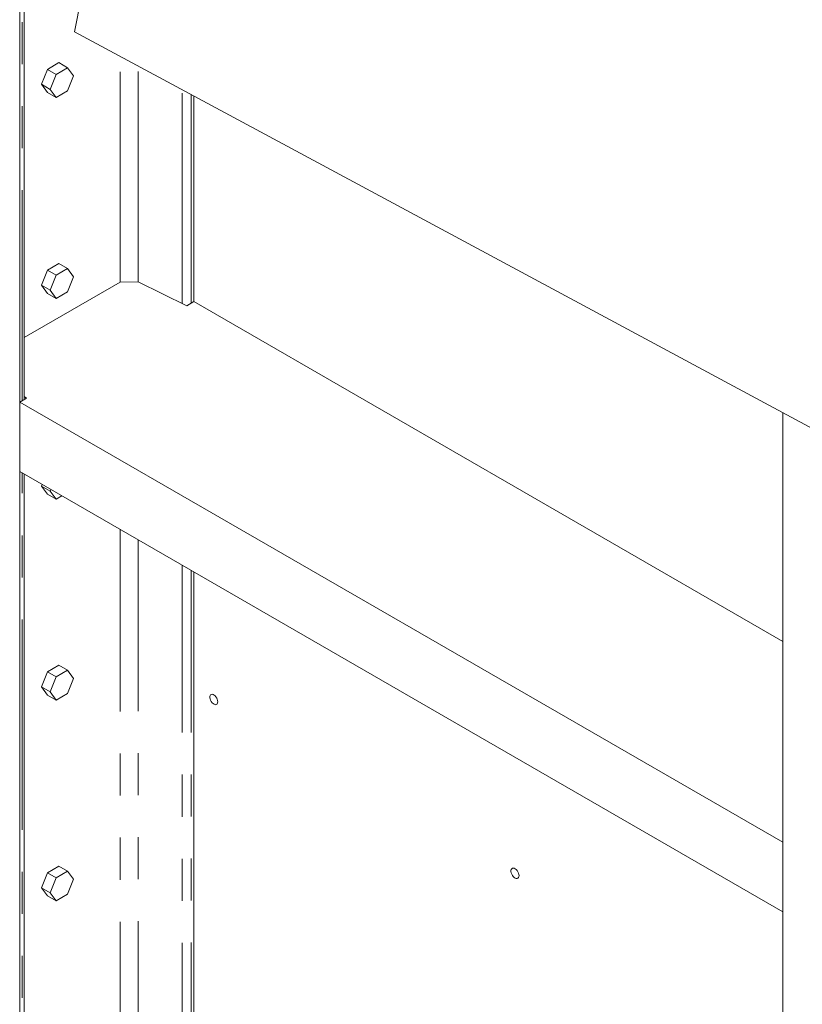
# Model space of a CAD drawing. Header units: millimetres. Extents: x 525 to 29324, y 175 to 20618.
# Tile 100 of 256: x 9756 to 10582, y 10312 to 11353. Entities that reach past the tile are written whole.
import ezdxf

# ---------------------------------------------------------------- set-up
doc = ezdxf.new("R2010")
doc.units = ezdxf.units.MM
doc.linetypes.add('SLD-Centrada-doble', pattern=[12.7, 6.35, -1.27, 1.27, -1.27, 1.27, -1.27])
doc.linetypes.add('SLD-Continua', pattern=[0])

msp = doc.modelspace()

# ---------------------------------------------------------------- linework, layer by layer
at = {"color": 7, "linetype": 'SLD-Continua', "lineweight": 18, "ltscale": 35}
for p, q in [((9813.7, 11339.8), (10009.4, 12356.5)), ((9813.7, 11339.8), (10009.4, 12356.5)), ((9813.7, 11339.8), (10009.4, 12356.5)), ((9813.7, 11339.8), (10009.4, 12356.5)), ((9755.7, 10050.2), (9755.7, 12035.6)), ((9755.7, 10050.2), (9755.7, 12035.6)), ((9755.7, 10050.2), (9755.7, 12035.6)), ((9755.7, 10050.2), (9755.7, 12035.6)), ((9760.5, 10951.2), (9760.5, 11716)), ((9760.5, 10951.2), (9760.5, 11716)), ((9760.5, 10951.2), (9760.5, 11716)), ((9760.5, 10951.2), (9760.5, 11716)), ((10598.9, 10917.3), (9813.7, 11339.8)), ((10598.9, 10917.3), (9813.7, 11339.8)), ((10598.9, 10917.3), (9813.7, 11339.8)), ((10598.9, 10917.3), (9813.7, 11339.8)), ((9797.1, 11307.1), (9784.9, 11300)), ((9797.1, 11307.1), (9784.9, 11300)), ((9797.1, 11307.1), (9784.9, 11300)), ((9797.1, 11307.1), (9806.3, 11301.8)), ((9797.1, 11307.1), (9806.3, 11301.8)), ((9797.1, 11307.1), (9806.3, 11301.8)), ((9784.9, 11300), (9778.8, 11284.2)), ((9784.9, 11300), (9778.8, 11284.2)), ((9784.9, 11300), (9778.8, 11284.2)), ((9784.9, 11300), (9794.1, 11294.7)), ((9784.9, 11300), (9794.1, 11294.7)), ((9784.9, 11300), (9794.1, 11294.7)), ((9794.1, 11294.7), (9788, 11278.9)), ((9794.1, 11294.7), (9788, 11278.9)), ((9794.1, 11294.7), (9788, 11278.9)), ((9806.3, 11301.8), (9794.1, 11294.7)), ((9806.3, 11301.8), (9794.1, 11294.7)), ((9806.3, 11301.8), (9794.1, 11294.7)), ((9812.4, 11293.1), (9806.3, 11301.8)), ((9812.4, 11293.1), (9806.3, 11301.8)), ((9812.4, 11293.1), (9806.3, 11301.8)), ((9806.3, 11277.3), (9812.4, 11293.1)), ((9806.3, 11277.3), (9812.4, 11293.1)), ((9806.3, 11277.3), (9812.4, 11293.1)), ((9778.8, 11284.2), (9788, 11278.9)), ((9778.8, 11284.2), (9784.9, 11275.5)), ((9778.8, 11284.2), (9788, 11278.9)), ((9778.8, 11284.2), (9784.9, 11275.5)), ((9778.8, 11284.2), (9788, 11278.9)), ((9778.8, 11284.2), (9784.9, 11275.5)), ((9784.9, 11275.5), (9794.1, 11270.2)), ((9784.9, 11275.5), (9794.1, 11270.2)), ((9784.9, 11275.5), (9794.1, 11270.2)), ((9788, 11278.9), (9794.1, 11270.2)), ((9788, 11278.9), (9794.1, 11270.2)), ((9788, 11278.9), (9794.1, 11270.2)), ((9794.1, 11270.2), (9806.3, 11277.3)), ((9794.1, 11270.2), (9806.3, 11277.3)), ((9794.1, 11270.2), (9806.3, 11277.3)), ((9939.5, 11054.5), (9939.5, 11272.1)), ((9939.5, 11054.5), (9939.5, 11272.1)), ((9939.5, 11054.5), (9939.5, 11272.1)), ((9939.5, 11054.5), (9939.5, 11272.1)), ((9797.1, 11094.8), (9784.9, 11087.7)), ((9797.1, 11094.8), (9784.9, 11087.7)), ((9797.1, 11094.8), (9784.9, 11087.7)), ((9797.1, 11094.8), (9806.3, 11089.5)), ((9797.1, 11094.8), (9806.3, 11089.5)), ((9797.1, 11094.8), (9806.3, 11089.5)), ((9784.9, 11087.7), (9778.8, 11071.9)), ((9784.9, 11087.7), (9778.8, 11071.9)), ((9784.9, 11087.7), (9778.8, 11071.9)), ((9784.9, 11087.7), (9794.1, 11082.4)), ((9784.9, 11087.7), (9794.1, 11082.4)), ((9784.9, 11087.7), (9794.1, 11082.4)), ((9806.3, 11089.5), (9794.1, 11082.4)), ((9806.3, 11089.5), (9794.1, 11082.4)), ((9806.3, 11089.5), (9794.1, 11082.4)), ((9812.4, 11080.8), (9806.3, 11089.5)), ((9812.4, 11080.8), (9806.3, 11089.5)), ((9812.4, 11080.8), (9806.3, 11089.5)), ((9861.9, 11075), (9760.5, 11016.5)), ((9861.9, 11075), (9760.5, 11016.5)), ((9861.9, 11075), (9760.5, 11016.5)), ((9861.9, 11075), (9760.5, 11016.5)), ((9794.1, 11082.4), (9788, 11066.6)), ((9794.1, 11082.4), (9788, 11066.6)), ((9794.1, 11082.4), (9788, 11066.6)), ((9806.3, 11065), (9812.4, 11080.8)), ((9806.3, 11065), (9812.4, 11080.8)), ((9806.3, 11065), (9812.4, 11080.8)), ((9861.9, 11075), (9880.9, 11075.5)), ((9861.9, 11075), (9880.9, 11075.5)), ((9861.9, 11075), (9880.9, 11075.5)), ((9861.9, 11075), (9880.9, 11075.5)), ((9932.1, 11050.2), (9880.9, 11075.5)), ((9932.1, 11050.2), (9880.9, 11075.5)), ((9932.1, 11050.2), (9880.9, 11075.5)), ((9932.1, 11050.2), (9880.9, 11075.5)), ((9778.8, 11071.9), (9788, 11066.6)), ((9778.8, 11071.9), (9784.9, 11063.2)), ((9778.8, 11071.9), (9788, 11066.6)), ((9778.8, 11071.9), (9784.9, 11063.2)), ((9778.8, 11071.9), (9788, 11066.6)), ((9778.8, 11071.9), (9784.9, 11063.2)), ((9784.9, 11063.2), (9794.1, 11057.9)), ((9784.9, 11063.2), (9794.1, 11057.9)), ((9784.9, 11063.2), (9794.1, 11057.9)), ((9788, 11066.6), (9794.1, 11057.9)), ((9788, 11066.6), (9794.1, 11057.9)), ((9788, 11066.6), (9794.1, 11057.9)), ((9794.1, 11057.9), (9806.3, 11065)), ((9794.1, 11057.9), (9806.3, 11065)), ((9794.1, 11057.9), (9806.3, 11065)), ((9939.5, 11054.5), (9932.1, 11050.2)), ((9939.5, 11054.5), (9932.1, 11050.2)), ((9939.5, 11054.5), (9932.1, 11050.2)), ((9939.5, 11054.5), (9932.1, 11050.2)), ((9939.5, 11054.5), (10561.8, 10695.3)), ((9939.5, 11054.5), (10561.8, 10695.3)), ((9939.5, 11054.5), (10561.8, 10695.3)), ((9939.5, 11054.5), (10561.8, 10695.3)), ((9763, 10952.6), (9755.7, 10948.4)), ((9763, 10952.6), (9755.7, 10948.4)), ((9763, 10952.6), (9755.7, 10948.4)), ((9763, 10952.6), (9755.7, 10948.4)), ((9755.7, 10948.4), (10561.8, 10483)), ((9755.7, 10874.9), (9755.7, 10948.4)), ((9755.7, 10948.4), (10561.8, 10483)), ((9755.7, 10874.9), (9755.7, 10948.4)), ((9755.7, 10948.4), (10561.8, 10483)), ((9755.7, 10874.9), (9755.7, 10948.4)), ((9755.7, 10948.4), (10561.8, 10483)), ((9755.7, 10874.9), (9755.7, 10948.4)), ((9760.5, 10954.3), (9763, 10952.6)), ((9760.5, 10954.3), (9763, 10952.6)), ((9760.5, 10954.3), (9763, 10952.6)), ((9760.5, 10954.3), (9763, 10952.6)), ((10561.8, 9653.3), (10561.8, 10937.3)), ((10561.8, 9653.3), (10561.8, 10937.3)), ((10561.8, 9653.3), (10561.8, 10937.3)), ((10561.8, 9653.3), (10561.8, 10937.3)), ((9755.7, 10874.9), (10561.8, 10409.5)), ((9755.7, 10874.9), (10561.8, 10409.5)), ((9755.7, 10874.9), (10561.8, 10409.5)), ((9755.7, 10874.9), (10561.8, 10409.5)), ((9760.5, 10054.6), (9760.5, 10872.1)), ((9760.5, 10054.6), (9760.5, 10872.1)), ((9760.5, 10054.6), (9760.5, 10872.1)), ((9760.5, 10054.6), (9760.5, 10872.1)), ((9779.4, 10861.2), (9778.8, 10859.6)), ((9779.4, 10861.2), (9778.8, 10859.6)), ((9779.4, 10861.2), (9778.8, 10859.6)), ((9778.8, 10859.6), (9788, 10854.3)), ((9778.8, 10859.6), (9784.9, 10850.9)), ((9778.8, 10859.6), (9788, 10854.3)), ((9778.8, 10859.6), (9784.9, 10850.9)), ((9778.8, 10859.6), (9788, 10854.3)), ((9778.8, 10859.6), (9784.9, 10850.9)), ((9788.6, 10855.9), (9788, 10854.3)), ((9788.6, 10855.9), (9788, 10854.3)), ((9788.6, 10855.9), (9788, 10854.3)), ((9784.9, 10850.9), (9794.1, 10845.6)), ((9784.9, 10850.9), (9794.1, 10845.6)), ((9784.9, 10850.9), (9794.1, 10845.6)), ((9788, 10854.3), (9794.1, 10845.6)), ((9788, 10854.3), (9794.1, 10845.6)), ((9788, 10854.3), (9794.1, 10845.6)), ((9794.1, 10845.6), (9800.2, 10849.1)), ((9794.1, 10845.6), (9800.2, 10849.1)), ((9794.1, 10845.6), (9800.2, 10849.1)), ((9939.5, 10156.3), (9939.5, 10768.7)), ((9939.5, 10156.3), (9939.5, 10768.7)), ((9939.5, 10156.3), (9939.5, 10768.7)), ((9939.5, 10156.3), (9939.5, 10768.7)), ((9797.1, 10670.2), (9784.9, 10663.1)), ((9797.1, 10670.2), (9784.9, 10663.1)), ((9797.1, 10670.2), (9784.9, 10663.1)), ((9797.1, 10670.2), (9806.3, 10664.9)), ((9797.1, 10670.2), (9806.3, 10664.9)), ((9797.1, 10670.2), (9806.3, 10664.9)), ((9784.9, 10663.1), (9778.8, 10647.3)), ((9784.9, 10663.1), (9778.8, 10647.3)), ((9784.9, 10663.1), (9778.8, 10647.3)), ((9784.9, 10663.1), (9794.1, 10657.8)), ((9784.9, 10663.1), (9794.1, 10657.8)), ((9784.9, 10663.1), (9794.1, 10657.8)), ((9794.1, 10657.8), (9788, 10642)), ((9794.1, 10657.8), (9788, 10642)), ((9794.1, 10657.8), (9788, 10642)), ((9806.3, 10664.9), (9794.1, 10657.8)), ((9806.3, 10664.9), (9794.1, 10657.8)), ((9806.3, 10664.9), (9794.1, 10657.8)), ((9812.4, 10656.2), (9806.3, 10664.9)), ((9812.4, 10656.2), (9806.3, 10664.9)), ((9812.4, 10656.2), (9806.3, 10664.9)), ((9778.8, 10647.3), (9788, 10642)), ((9778.8, 10647.3), (9784.9, 10638.6)), ((9778.8, 10647.3), (9788, 10642)), ((9778.8, 10647.3), (9784.9, 10638.6)), ((9778.8, 10647.3), (9788, 10642)), ((9778.8, 10647.3), (9784.9, 10638.6)), ((9806.3, 10640.4), (9812.4, 10656.2)), ((9806.3, 10640.4), (9812.4, 10656.2)), ((9806.3, 10640.4), (9812.4, 10656.2)), ((9784.9, 10638.6), (9794.1, 10633.3)), ((9784.9, 10638.6), (9794.1, 10633.3)), ((9784.9, 10638.6), (9794.1, 10633.3)), ((9788, 10642), (9794.1, 10633.3)), ((9788, 10642), (9794.1, 10633.3)), ((9788, 10642), (9794.1, 10633.3)), ((9794.1, 10633.3), (9806.3, 10640.4)), ((9794.1, 10633.3), (9806.3, 10640.4)), ((9794.1, 10633.3), (9806.3, 10640.4)), ((10561.8, 10409.5), (10561.8, 10483)), ((10561.8, 10409.5), (10561.8, 10483)), ((10561.8, 10409.5), (10561.8, 10483)), ((10561.8, 10409.5), (10561.8, 10483)), ((9784.9, 10450.8), (9778.8, 10435)), ((9784.9, 10450.8), (9778.8, 10435)), ((9784.9, 10450.8), (9778.8, 10435)), ((9797.1, 10457.9), (9784.9, 10450.8)), ((9797.1, 10457.9), (9784.9, 10450.8)), ((9797.1, 10457.9), (9784.9, 10450.8)), ((9784.9, 10450.8), (9794.1, 10445.5)), ((9784.9, 10450.8), (9794.1, 10445.5)), ((9784.9, 10450.8), (9794.1, 10445.5)), ((9806.3, 10452.6), (9794.1, 10445.5)), ((9806.3, 10452.6), (9794.1, 10445.5)), ((9806.3, 10452.6), (9794.1, 10445.5)), ((9797.1, 10457.9), (9806.3, 10452.6)), ((9797.1, 10457.9), (9806.3, 10452.6)), ((9797.1, 10457.9), (9806.3, 10452.6)), ((9812.4, 10443.9), (9806.3, 10452.6)), ((9812.4, 10443.9), (9806.3, 10452.6)), ((9812.4, 10443.9), (9806.3, 10452.6)), ((9794.1, 10445.5), (9788, 10429.7)), ((9794.1, 10445.5), (9788, 10429.7)), ((9794.1, 10445.5), (9788, 10429.7)), ((9806.3, 10428.1), (9812.4, 10443.9)), ((9806.3, 10428.1), (9812.4, 10443.9)), ((9806.3, 10428.1), (9812.4, 10443.9)), ((9778.8, 10435), (9788, 10429.7)), ((9778.8, 10435), (9784.9, 10426.3)), ((9778.8, 10435), (9788, 10429.7)), ((9778.8, 10435), (9784.9, 10426.3)), ((9778.8, 10435), (9788, 10429.7)), ((9778.8, 10435), (9784.9, 10426.3)), ((9788, 10429.7), (9794.1, 10421)), ((9788, 10429.7), (9794.1, 10421)), ((9788, 10429.7), (9794.1, 10421)), ((9794.1, 10421), (9806.3, 10428.1)), ((9794.1, 10421), (9806.3, 10428.1)), ((9794.1, 10421), (9806.3, 10428.1)), ((9784.9, 10426.3), (9794.1, 10421)), ((9784.9, 10426.3), (9794.1, 10421)), ((9784.9, 10426.3), (9794.1, 10421))]:
    msp.add_line(p, q, dxfattribs=at)
at = {"color": 8, "linetype": 'SLD-Centrada-doble', "lineweight": 18, "ltscale": 35}
for p, q in [((9758.4, 10950), (9758.4, 11717.2)), ((9758.4, 10950), (9758.4, 11717.2)), ((9758.4, 10950), (9758.4, 11717.2)), ((9758.4, 10950), (9758.4, 11717.2)), ((9861.9, 11075), (9861.9, 11313.9)), ((9861.9, 11075), (9861.9, 11313.9)), ((9861.9, 11075), (9861.9, 11313.9)), ((9861.9, 11075), (9861.9, 11313.9)), ((9880.9, 11075.5), (9880.9, 11303.7)), ((9880.9, 11075.5), (9880.9, 11303.7)), ((9880.9, 11075.5), (9880.9, 11303.7)), ((9880.9, 11075.5), (9880.9, 11303.7)), ((9927.2, 11052.7), (9927.2, 11278.7)), ((9927.2, 11052.7), (9927.2, 11278.7)), ((9927.2, 11052.7), (9927.2, 11278.7)), ((9927.2, 11052.7), (9927.2, 11278.7)), ((9936.7, 11052.9), (9936.7, 11273.6)), ((9936.7, 11052.9), (9936.7, 11273.6)), ((9936.7, 11052.9), (9936.7, 11273.6)), ((9936.7, 11052.9), (9936.7, 11273.6)), ((9758.4, 10051.8), (9758.4, 10873.3)), ((9758.4, 10051.8), (9758.4, 10873.3)), ((9758.4, 10051.8), (9758.4, 10873.3)), ((9758.4, 10051.8), (9758.4, 10873.3)), ((9861.9, 10176.8), (9861.9, 10813.5)), ((9861.9, 10176.8), (9861.9, 10813.5)), ((9861.9, 10176.8), (9861.9, 10813.5)), ((9861.9, 10176.8), (9861.9, 10813.5)), ((9880.9, 10177.3), (9880.9, 10802.6)), ((9880.9, 10177.3), (9880.9, 10802.6)), ((9880.9, 10177.3), (9880.9, 10802.6)), ((9880.9, 10177.3), (9880.9, 10802.6)), ((9927.2, 10154.5), (9927.2, 10775.8)), ((9927.2, 10154.5), (9927.2, 10775.8)), ((9927.2, 10154.5), (9927.2, 10775.8)), ((9927.2, 10154.5), (9927.2, 10775.8)), ((9936.7, 10154.7), (9936.7, 10770.3)), ((9936.7, 10154.7), (9936.7, 10770.3)), ((9936.7, 10154.7), (9936.7, 10770.3)), ((9936.7, 10154.7), (9936.7, 10770.3))]:
    msp.add_line(p, q, dxfattribs=at)
at = {"color": 7, "linetype": 'SLD-Continua', "lineweight": 18, "ltscale": 35, "flags": 128}
for points in [[(9965, 10631.5), (9964.8, 10632.8), (9964.4, 10634.2), (9963.8, 10635.5), (9963, 10636.8), (9962, 10637.9), (9961, 10638.7), (9959.9, 10639.2), (9958.9, 10639.5), (9958, 10639.3), (9957.3, 10638.8), (9956.8, 10638.1), (9956.5, 10637), (9956.5, 10635.8), (9956.8, 10634.5), (9957.3, 10633.1), (9958, 10631.8), (9958.9, 10630.6), (9959.9, 10629.6), (9961, 10628.9), (9962, 10628.6), (9963, 10628.5), (9963.8, 10628.8), (9964.4, 10629.5), (9964.8, 10630.4), (9965, 10631.5)], [(9965, 10631.5), (9964.8, 10632.8), (9964.4, 10634.2), (9963.8, 10635.5), (9963, 10636.8), (9962, 10637.9), (9961, 10638.7), (9959.9, 10639.2), (9958.9, 10639.5), (9958, 10639.3), (9957.3, 10638.8), (9956.8, 10638.1), (9956.5, 10637), (9956.5, 10635.8), (9956.8, 10634.5), (9957.3, 10633.1), (9958, 10631.8), (9958.9, 10630.6), (9959.9, 10629.6), (9961, 10628.9), (9962, 10628.6), (9963, 10628.5), (9963.8, 10628.8), (9964.4, 10629.5), (9964.8, 10630.4), (9965, 10631.5)], [(9965, 10631.5), (9964.8, 10632.8), (9964.4, 10634.2), (9963.8, 10635.5), (9963, 10636.8), (9962, 10637.9), (9961, 10638.7), (9959.9, 10639.2), (9958.9, 10639.5), (9958, 10639.3), (9957.3, 10638.8), (9956.8, 10638.1), (9956.5, 10637), (9956.5, 10635.8), (9956.8, 10634.5), (9957.3, 10633.1), (9958, 10631.8), (9958.9, 10630.6), (9959.9, 10629.6), (9961, 10628.9), (9962, 10628.6), (9963, 10628.5), (9963.8, 10628.8), (9964.4, 10629.5), (9964.8, 10630.4), (9965, 10631.5)], [(9965, 10631.5), (9964.8, 10632.8), (9964.4, 10634.2), (9963.8, 10635.5), (9963, 10636.8), (9962, 10637.9), (9961, 10638.7), (9959.9, 10639.2), (9958.9, 10639.5), (9958, 10639.3), (9957.3, 10638.8), (9956.8, 10638.1), (9956.5, 10637), (9956.5, 10635.8), (9956.8, 10634.5), (9957.3, 10633.1), (9958, 10631.8), (9958.9, 10630.6), (9959.9, 10629.6), (9961, 10628.9), (9962, 10628.6), (9963, 10628.5), (9963.8, 10628.8), (9964.4, 10629.5), (9964.8, 10630.4), (9965, 10631.5)], [(10283.2, 10447.8), (10283, 10449.1), (10282.6, 10450.5), (10282, 10451.9), (10281.2, 10453.1), (10280.2, 10454.2), (10279.2, 10455), (10278.1, 10455.6), (10277.1, 10455.8), (10276.2, 10455.6), (10275.5, 10455.1), (10275, 10454.4), (10274.7, 10453.3), (10274.7, 10452.1), (10275, 10450.8), (10275.5, 10449.4), (10276.2, 10448.1), (10277.1, 10446.9), (10278.1, 10445.9), (10279.2, 10445.2), (10280.2, 10444.9), (10281.2, 10444.8), (10282, 10445.1), (10282.6, 10445.8), (10283, 10446.7), (10283.2, 10447.8)], [(10283.2, 10447.8), (10283, 10449.1), (10282.6, 10450.5), (10282, 10451.9), (10281.2, 10453.1), (10280.2, 10454.2), (10279.2, 10455), (10278.1, 10455.6), (10277.1, 10455.8), (10276.2, 10455.6), (10275.5, 10455.1), (10275, 10454.4), (10274.7, 10453.3), (10274.7, 10452.1), (10275, 10450.8), (10275.5, 10449.4), (10276.2, 10448.1), (10277.1, 10446.9), (10278.1, 10445.9), (10279.2, 10445.2), (10280.2, 10444.9), (10281.2, 10444.8), (10282, 10445.1), (10282.6, 10445.8), (10283, 10446.7), (10283.2, 10447.8)], [(10283.2, 10447.8), (10283, 10449.1), (10282.6, 10450.5), (10282, 10451.9), (10281.2, 10453.1), (10280.2, 10454.2), (10279.2, 10455), (10278.1, 10455.6), (10277.1, 10455.8), (10276.2, 10455.6), (10275.5, 10455.1), (10275, 10454.4), (10274.7, 10453.3), (10274.7, 10452.1), (10275, 10450.8), (10275.5, 10449.4), (10276.2, 10448.1), (10277.1, 10446.9), (10278.1, 10445.9), (10279.2, 10445.2), (10280.2, 10444.9), (10281.2, 10444.8), (10282, 10445.1), (10282.6, 10445.8), (10283, 10446.7), (10283.2, 10447.8)], [(10283.2, 10447.8), (10283, 10449.1), (10282.6, 10450.5), (10282, 10451.9), (10281.2, 10453.1), (10280.2, 10454.2), (10279.2, 10455), (10278.1, 10455.6), (10277.1, 10455.8), (10276.2, 10455.6), (10275.5, 10455.1), (10275, 10454.4), (10274.7, 10453.3), (10274.7, 10452.1), (10275, 10450.8), (10275.5, 10449.4), (10276.2, 10448.1), (10277.1, 10446.9), (10278.1, 10445.9), (10279.2, 10445.2), (10280.2, 10444.9), (10281.2, 10444.8), (10282, 10445.1), (10282.6, 10445.8), (10283, 10446.7), (10283.2, 10447.8)]]:
    msp.add_lwpolyline(points, dxfattribs=at)

doc.saveas('drawing.dxf')
